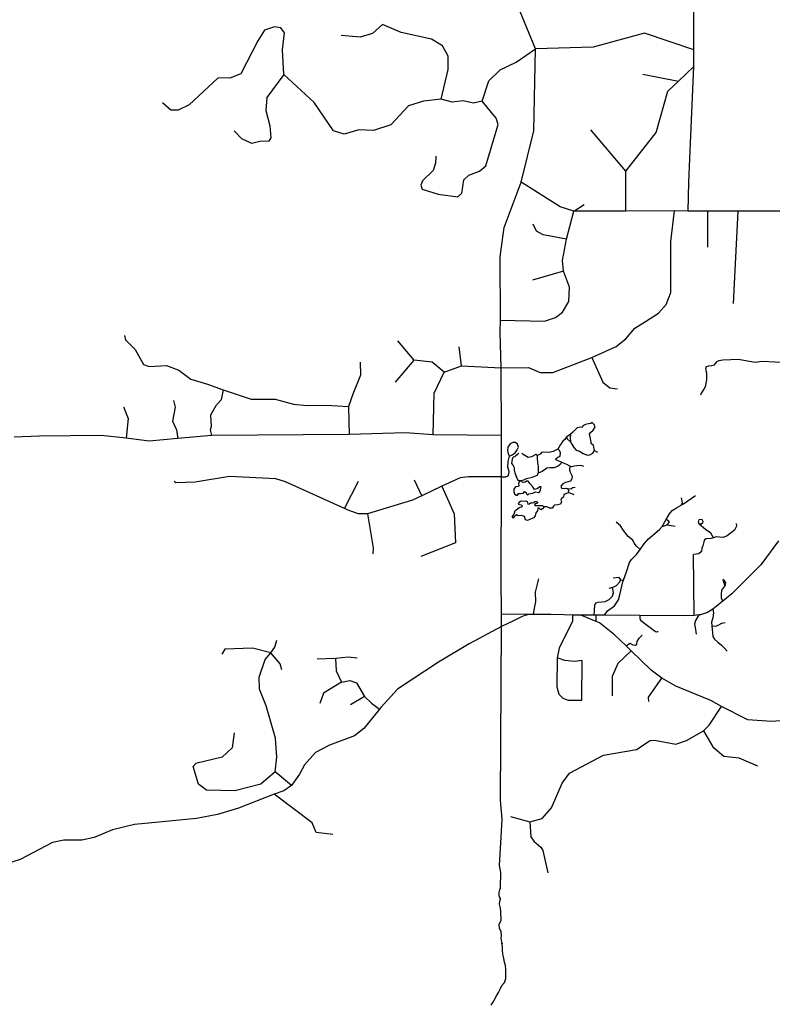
# Model space of a CAD drawing. Header units: millimetres. Extents: x 35 to 72953, y -43 to 70184.
# Tile 37 of 204: x 23149 to 26178, y 30762 to 34723. Entities that reach past the tile are written whole.
import ezdxf

# ---------------------------------------------------------------- set-up
doc = ezdxf.new("R2010")
doc.units = ezdxf.units.MM
doc.layers.add('roads_2', color=2, linetype='Continuous')
doc.layers.add('roads_3', color=3, linetype='Continuous')

msp = doc.modelspace()

# ---------------------------------------------------------------- linework, layer by layer
at = {"layer": 'roads_2'}
for points in [[(26333.89, 31911.67), (26174.38, 31899.32), (26079.51, 31906.69), (25974.25, 31959.77), (25930.93, 31984.66), (25789.76, 32041.35), (25733.44, 32074.52), (25690.72, 32106.62), (25609.64, 32183.41), (25589.57, 32203.28), (25543.67, 32248.7), (25483.34, 32295.9), (25468.84, 32302.33), (25407.3, 32326.92)], [(25468.84, 32302.33), (25468.93, 32327.15)]]:
    msp.add_lwpolyline(points, dxfattribs=at)
at = {"layer": 'roads_3'}
for points in [[(25088.82, 32281.62), (25088.26, 32330.85), (25086.54, 32480.07), (25088.3, 32884.35), (25088.95, 33050.66), (25087.08, 33321.85), (25083.58, 33465.89), (25084.07, 33513.66), (25082.95, 33768.43), (25098.93, 33887.16), (25167.97, 34069.59), (25218.62, 34275.73), (25224.87, 34605.61), (25101.81, 34906.42), (25088.16, 34982), (25089.99, 35200.48), (25090.15, 35457.53), (25086.99, 35769.88), (25085.87, 36321.15)], [(25839.06, 33952.48), (25842.62, 34068.99), (25850.53, 34257.09), (25853.11, 34319.16), (25862.07, 34534.98), (25862.1, 34601.49), (25862.15, 34701.25), (25862.76, 34754.93), (25862.19, 34956.2), (25856.49, 35154.49)], [(24610.01, 34703.54), (24569.06, 34666.85), (24519.02, 34652.31), (24443.74, 34659.39)], [(24845.28, 34403.68), (24874.16, 34522.85), (24873.18, 34575.65), (24851.48, 34617.9), (24806.53, 34644.58), (24685.27, 34671.81), (24610.01, 34703.54)], [(25010, 34395.04), (24976.14, 34387.52), (24933.71, 34396.59), (24889.74, 34390.59), (24845.28, 34403.68), (24775.05, 34395.68), (24714.39, 34375.61), (24643.6, 34299.21), (24573.86, 34276.63), (24514.23, 34279.18), (24454.6, 34262.62), (24412.67, 34276.23), (24334.42, 34389.93), (24212.73, 34502.15), (24207.24, 34601.22), (24215.36, 34669.6), (24199.71, 34689.73), (24174.95, 34693.77), (24134.53, 34680.73), (24107.21, 34637.99), (24039.41, 34504.78), (23994.93, 34487.72), (23948.45, 34488.76), (23831.14, 34380.22), (23787.68, 34358.62), (23757.35, 34358.15), (23724.03, 34388.34)], [(25862.1, 34601.49), (25664.34, 34668.1), (25456.99, 34612.79), (25224.87, 34605.61)], [(24824.43, 34173.38), (24822.89, 34145.72), (24812.77, 34116.56), (24770.81, 34074.85), (24763.21, 34056.75), (24769.77, 34041.66), (24833.42, 34020.5), (24912.25, 34010.39), (24928.42, 34024.47), (24936.55, 34078.77), (24956.77, 34097.87), (25000.24, 34113.94), (25025.51, 34135.05), (25075.13, 34300.97), (25067.06, 34326.11), (25010, 34395.04), (25036.83, 34476.99), (25082.84, 34521.72), (25148.04, 34551.35), (25224.87, 34605.61)], [(24212.73, 34502.15), (24144.45, 34409.17), (24139.36, 34357.37), (24156.5, 34296.02), (24160.5, 34247.23), (24151.9, 34234.67), (24115.53, 34232.67), (24083.18, 34224.65), (24042.77, 34243.79), (24012.98, 34275.5)], [(25656.62, 34503.38), (25800.16, 34475.37), (25862.07, 34534.98)], [(25588.6, 33952.65), (25588.69, 34113.9), (25711.22, 34269.02), (25758.41, 34435.27), (25800.16, 34475.37)], [(25588.69, 34113.9), (25447.49, 34280.25)], [(26266.82, 33952.21), (26040.75, 33952.36), (25916.88, 33952.43), (25839.06, 33952.48), (25784.38, 33953.58), (25588.6, 33952.65), (25428.47, 33952.76), (25380.13, 33952.79), (25324.57, 33969.92), (25167.97, 34069.59)], [(24813.1, 33052.22), (24817.85, 33221.01), (24857.83, 33305.07), (24926.78, 33329.68), (25087.08, 33321.85), (25197.17, 33323.05), (25244.01, 33302.84), (25295.22, 33303.23), (25451.66, 33364.5), (25550.15, 33408.65), (25588.35, 33438.86), (25625.54, 33481.21), (25668.48, 33508.35), (25720.47, 33541.76), (25750.58, 33577.45), (25769.99, 33624.84), (25770.17, 33830.17), (25784.38, 33953.58)], [(25261.76, 33510.2), (25305.4, 33524.13), (25334.07, 33546.12), (25359.89, 33588.68), (25362.4, 33646.88), (25337.39, 33711.24), (25333.6, 33753.95), (25349.37, 33840.11), (25380.13, 33952.79)], [(25380.13, 33952.79), (25420.76, 33979.76)], [(25916.88, 33952.43), (25916.81, 33807.24)], [(26021.73, 33581.62), (26040.75, 33952.36)], [(25349.37, 33840.11), (25255.66, 33857.09), (25228.89, 33872.69), (25216.28, 33900.63)], [(25337.39, 33711.24), (25213.37, 33674.68)], [(25084.07, 33513.66), (25261.76, 33510.2)], [(23571.6, 33452.33), (23575.63, 33435.23), (23613.51, 33395.98), (23648.33, 33336.11), (23670.56, 33327.03), (23740.8, 33332.02), (23789.81, 33313.37), (23837.79, 33276.62), (23905.49, 33256.46), (23968.11, 33234.03), (24081.13, 33195.58), (24178.19, 33196.15), (24251.55, 33176.28), (24306.9, 33171.14), (24383.73, 33171.84), (24473.04, 33166.45)], [(24857.83, 33305.07), (24810, 33345.03), (24737.29, 33352.93), (24671.39, 33430.57)], [(24926.78, 33329.68), (24917.41, 33407.28)], [(24661.17, 33264.91), (24737.29, 33352.93)], [(25451.66, 33364.5), (25495.83, 33264.54), (25524.57, 33241.95), (25554.83, 33237.45)], [(26242.27, 33341.9), (26137.93, 33347.18), (26109.23, 33343.71), (26040.26, 33355.94), (26010.97, 33354.11), (25978.49, 33353.65), (25962.64, 33349.96), (25953.48, 33345.78), (25942.33, 33332.73), (25933.42, 33330.01), (25920.8, 33329.53), (25911.64, 33325.85), (25909.9, 33317.22), (25913.11, 33302.44), (25913.09, 33273.85), (25907.88, 33245.76), (25902.93, 33236.41), (25892.52, 33220.88), (25889.79, 33212.26)], [(24519.04, 33344.56), (24521.03, 33292.76), (24489.65, 33216.86), (24473.04, 33166.45), (24473.81, 33107.38), (24475.73, 33054.07)], [(23968.11, 33234.03), (23959.85, 33193.46), (23938.76, 33169.43), (23917.81, 33131.67), (23920.03, 33086.86), (23916.06, 33071.46), (23920.79, 33049.64)], [(23567.35, 33165.2), (23586.01, 33117.91), (23578.07, 33039.76)], [(23768.49, 33190.7), (23775.56, 33164.04), (23764.39, 33108.22), (23780.54, 33073), (23785.34, 33038.52)], [(25349.87, 33044.58), (25352.57, 33036.53), (25365.4, 33025.18), (25370.86, 33014.75), (25380.09, 33001.45), (25389.22, 32991.47), (25402.4, 32986.58), (25417.57, 32978.15), (25434.29, 32970.62), (25444.03, 32972.54), (25455.73, 32978.9), (25462.63, 32990.14), (25458.28, 33009.83), (25449.81, 33017.92), (25449.25, 33024.24), (25445.39, 33042.76), (25442.39, 33055.06), (25446.72, 33062.04), (25457.47, 33072.01), (25465.58, 33083.54), (25460.97, 33094.29), (25452.87, 33102.06), (25447.59, 33098.18), (25438.17, 33096.52), (25426.17, 33094.84), (25416.27, 33089.59), (25413.22, 33082.1), (25404.72, 33083.03), (25392.67, 33081.44), (25387.95, 33075.16), (25373.81, 33062.08), (25365.7, 33054.99), (25355.24, 33047.68), (25349.87, 33044.58), (25342.8, 33034.61), (25335.73, 33026.97), (25329.98, 33018.88), (25325.83, 33013.23), (25318.94, 33001.85), (25315.17, 32996.47), (25312.91, 32993.25), (25296.7, 32985.97), (25280.12, 32982.22), (25257.51, 32982.89), (25248.72, 32981.55), (25244.32, 32975.14), (25233.06, 32969.97)], [(25088.95, 33050.66), (24813.1, 33052.22), (24702.5, 33061.37), (24475.73, 33054.07), (23920.79, 33049.64), (23785.34, 33038.52), (23669.86, 33027.19), (23578.07, 33039.76), (23477.81, 33050.28), (23228.62, 33048.01), (23126.56, 33042.83)], [(25365.7, 33054.99), (25364.44, 33040.55), (25365.4, 33025.18)], [(25088.3, 32884.35), (25106.03, 32884.29), (25114.62, 32888.31), (25118.42, 32895.86), (25118.93, 32904.66), (25114.14, 32922.76), (25115.16, 32945.65), (25120.25, 32966.8), (25131.1, 32972.05), (25142.72, 32980.84), (25151.32, 32992.15), (25156.38, 33002.96), (25153.36, 33014.78), (25145.02, 33021.83), (25134.41, 33022.34), (25123.08, 33016.36), (25113.25, 33002.61), (25112.01, 32989.49), (25115.25, 32976.07), (25120.25, 32966.8)], [(25419.47, 32925.1), (25413.66, 32928.37), (25404.35, 32928.72), (25392.1, 32927.84), (25381.74, 32926.07), (25372.01, 32924.04), (25363.71, 32926.81), (25351.41, 32933.18), (25338.41, 32939.17), (25329.27, 32942.49), (25316.12, 32947.97), (25307.56, 32952.35), (25308.23, 32957.68), (25314.68, 32963.09), (25324.9, 32966.38), (25326.47, 32982.19), (25320.45, 32991.17), (25315.17, 32996.47)], [(25157.97, 32979.3), (25152.91, 32973.78), (25144.31, 32967.24), (25134.37, 32961.24), (25131.54, 32954.48), (25129.02, 32937.81), (25135.76, 32928.84), (25140.03, 32921.52), (25139.99, 32910.71), (25142.67, 32899.41), (25148.41, 32882.09), (25154.36, 32871.03), (25159.41, 32868.48), (25168.81, 32868.75), (25178.17, 32871.56), (25189.56, 32877.03), (25211.49, 32882.1), (25226.64, 32887.48), (25234.57, 32892.12), (25236.08, 32898.21), (25236.93, 32901.65), (25237.4, 32909.75), (25237.04, 32923.71), (25235.26, 32940.34), (25233.19, 32959.41), (25233.06, 32969.97), (25226.91, 32973.85), (25208.51, 32964.41), (25196.17, 32961.87), (25188.35, 32965.42), (25182.52, 32969.97), (25176.21, 32974.18), (25170.18, 32978.95)], [(25462.63, 32990.14), (25474.07, 32983.66)], [(25363.71, 32926.81), (25361.85, 32912), (25364.67, 32902.25), (25372.49, 32887.06), (25371.07, 32876.31), (25365.78, 32865.89), (25346.56, 32861.02), (25335.39, 32855.32), (25326.96, 32846.82), (25331.77, 32837.27), (25347.12, 32838.19), (25355.72, 32835.57), (25357.5, 32828.82), (25356.49, 32819.76), (25349.84, 32816.79), (25339.28, 32812.92), (25337.74, 32802.19), (25331.63, 32799.23), (25327.55, 32790.06), (25329.38, 32783.35), (25325.85, 32773.21), (25315.38, 32770.84), (25302.06, 32769.13), (25297.33, 32765.98), (25292.39, 32757.93), (25281.02, 32757.67), (25272.56, 32763.74), (25259.93, 32762.98), (25259.84, 32762.97), (25253.24, 32754.97), (25246.57, 32750.73), (25239.66, 32757.56), (25234.38, 32757.18), (25233.92, 32747.38), (25226.03, 32738.61), (25223.48, 32726.54), (25217.83, 32718.97), (25205.26, 32713.01), (25192.52, 32707.88), (25184.79, 32711.02), (25181.34, 32723.7), (25168.73, 32728.07), (25155.57, 32726.63), (25148.17, 32730.78), (25139.73, 32722.47), (25134.94, 32718.11), (25131.15, 32720.94), (25134.71, 32728.9), (25141.5, 32740.32), (25142.51, 32745.63), (25147.06, 32751.62), (25159.86, 32760.71), (25168.66, 32762.57), (25173.25, 32765.69), (25169.46, 32770.26), (25160.72, 32771.12), (25157.36, 32776.86), (25163.44, 32784.88), (25169.5, 32786.86), (25177.42, 32786.19), (25185.98, 32787.61), (25191.1, 32784.44), (25193.93, 32773.24), (25199.74, 32774.65), (25205.26, 32779.15), (25212.37, 32779.29), (25219.34, 32780.84), (25220.69, 32785.01), (25229.23, 32784.94), (25233.08, 32782.1), (25233.38, 32777.69), (25228.93, 32776), (25223.54, 32775.83), (25221.59, 32770.61), (25225.01, 32768.36), (25244.67, 32768.63), (25252.76, 32768.57), (25259.93, 32762.98)], [(25329.27, 32942.49), (25325.31, 32934.53), (25316.64, 32927.33), (25307.22, 32922.45), (25298.36, 32919.36), (25290.35, 32919.58), (25282.54, 32919.92), (25271.14, 32918.26), (25264.92, 32914.05), (25252.57, 32905.19), (25236.08, 32898.21)], [(25088.3, 32884.35), (24955.96, 32884.16), (24921.6, 32880.16), (24848.91, 32845.77), (24768.07, 32807.52), (24730.51, 32789.75), (24549.55, 32735.54), (24513.17, 32734.56), (24477.79, 32747.66), (24457.12, 32756.92), (24219.13, 32863.51), (24180.73, 32875.61), (23993.74, 32885.79), (23855.26, 32861.74), (23778.44, 32859.79), (23771.37, 32864.83)], [(24457.12, 32756.92), (24513.25, 32866.33)], [(24768.07, 32807.52), (24737.64, 32870.22)], [(24848.91, 32845.77), (24897.25, 32734.32), (24903.25, 32617.64), (24763.72, 32563.4)], [(25159.41, 32868.48), (25159.94, 32863.9), (25156.53, 32856.44), (25158.32, 32849.09), (25156.11, 32844.67), (25144.91, 32843.59), (25137.67, 32834.59), (25138.41, 32824.72), (25140.68, 32815.93), (25147.07, 32810.27), (25152.35, 32810.15), (25157.37, 32816.2), (25165.11, 32816.13), (25177.12, 32818.23), (25180.93, 32824.32), (25187.8, 32821.32), (25189.33, 32814.61), (25194.17, 32811.98), (25198.95, 32815.38), (25214.77, 32818.41), (25224.88, 32823.74), (25236.83, 32820.67), (25242.78, 32824.12), (25244.8, 32831.15), (25246.41, 32837.69), (25248.46, 32843.18), (25242.55, 32843.57), (25232.5, 32835.2), (25221.19, 32833.46), (25213.82, 32844.03), (25203.27, 32855.89), (25195.27, 32866.76), (25188.68, 32866.63), (25183.22, 32862.38), (25175.03, 32860.65), (25169.39, 32863.73), (25168.81, 32868.75)], [(25384.42, 32840.61), (25375.29, 32839.83), (25367.26, 32833.65), (25355.72, 32835.57)], [(25381, 32810.95), (25365.08, 32817.49), (25356.49, 32819.76)], [(25503.15, 32326.92), (25514.79, 32344.35), (25543.03, 32364.79), (25558.64, 32388.43), (25564.6, 32408.64), (25576.51, 32460.86), (25579.31, 32468.42), (25591.39, 32501.02), (25604.03, 32538.72), (25611.72, 32551.53), (25632.03, 32571.72), (25646.28, 32591.95), (25661.02, 32612.85), (25680.59, 32634.04), (25724.68, 32671.71), (25734.34, 32684.28), (25750.87, 32711.75), (25764.58, 32734.52), (25775.24, 32748.57), (25793.06, 32759.15), (25812.03, 32769.66), (25821.05, 32774.66), (25869.72, 32808.6)], [(25812.03, 32769.66), (25816.97, 32779.8), (25812.77, 32799.51)], [(24549.55, 32735.54), (24571.7, 32598.72), (24570.68, 32574.58)], [(25646.28, 32591.95), (25631.42, 32604.46), (25622.03, 32616.53), (25617.33, 32629.59), (25598.27, 32644.15), (25579.46, 32668.06), (25567.35, 32686.54), (25549.52, 32702.08)], [(25734.34, 32684.28), (25755.03, 32690.39), (25764.19, 32701.47), (25759.49, 32707.88), (25750.87, 32711.75)], [(25755.03, 32690.39), (25787.15, 32685.09)], [(26032.82, 32696.41), (26034.06, 32685.81), (26025.39, 32668.57), (25996.65, 32646.65), (25980.24, 32639.25), (25951.89, 32642.05), (25941.15, 32638.43), (25932.27, 32635.44), (25912.67, 32634.4), (25905.65, 32630.22), (25902.85, 32621.86), (25898.29, 32605.84), (25894.09, 32596.77), (25893.03, 32583.54), (25882.17, 32573.43), (25861.08, 32571.48)], [(25941.15, 32638.43), (25931.05, 32656.79), (25909.76, 32672.56), (25884.02, 32693.52), (25880.81, 32701.65), (25884.28, 32711.51), (25893.93, 32712.98), (25898.88, 32705.34), (25897.64, 32697.21), (25891.94, 32693.02), (25884.02, 32693.52)], [(26203.3, 32626.8), (26131.53, 32530.25), (26014.7, 32412.86), (25978.65, 32383.38), (25939.29, 32351.2), (25917.69, 32338.66), (25888.87, 32328.98), (25882.25, 32328.15), (25863.41, 32325.8), (25822.54, 32324.81), (25645.59, 32325.98), (25503.15, 32326.92), (25468.93, 32327.15)], [(25863.41, 32325.8), (25861.08, 32571.48)], [(25216.62, 32330.2), (25220.67, 32355.15), (25226.64, 32380.58), (25225.6, 32419.26), (25239.12, 32473.09)], [(25461.12, 32327.12), (25463.38, 32367.7), (25468.57, 32376.57), (25477.49, 32379.76), (25505.97, 32382.22), (25522.31, 32390.09), (25535.69, 32403.14), (25538.67, 32418.43), (25534.72, 32439.13), (25550.82, 32447), (25563.21, 32460.55), (25568.41, 32469.41), (25579.31, 32468.42)], [(25568.41, 32469.41), (25561.97, 32478.28), (25538.2, 32476.33)], [(25978.65, 32383.38), (25973.69, 32396.02), (25973.2, 32412.28), (25975.68, 32427.31), (25983.61, 32438.15), (25986.93, 32444.38), (25990.31, 32450.72), (25991.3, 32458.6), (25986.1, 32465.51), (25979.43, 32470.67), (25986.93, 32444.38)], [(25534.72, 32439.13), (25519.86, 32434.94)], [(25200.77, 32330.37), (25181.81, 32325.45), (25168.73, 32320.32), (25136.87, 32303.93), (25088.82, 32281.62), (24958.89, 32211.67), (24834.83, 32137.68), (24670.02, 32028.99), (24602.8, 31956.15), (24597.49, 31949.53), (24534.31, 31870.71), (24497.22, 31842.51), (24396.73, 31804.9), (24340.16, 31775.39), (24295.21, 31724.62), (24276, 31687.18), (24243.7, 31641.4), (24212.27, 31621.02), (24174.05, 31607.78), (24029.48, 31550.85), (23946.15, 31524.74), (23861.1, 31509.92), (23708.88, 31493.91), (23611.66, 31485.58), (23523.41, 31464.16), (23449.15, 31432.98), (23399.35, 31422.36), (23327.7, 31421.81), (23281.02, 31412.83), (23152.03, 31344.61), (23092.95, 31325.44)], [(25200.77, 32330.37), (25088.26, 32330.85)], [(25286.34, 32329.47), (25216.62, 32330.2), (25200.77, 32330.37)], [(25339.55, 32329.22), (25286.34, 32329.47)], [(25374.61, 32327.57), (25374.59, 32303), (25320.96, 32194.9), (25312.35, 32155.17), (25310.76, 32038.48), (25318.83, 32009.8), (25335, 31993.7), (25356.72, 31985.14), (25412.32, 31985.61), (25412.91, 32145.05), (25382.08, 32141.04), (25343.17, 32145.09), (25312.35, 32155.17)], [(25407.3, 32326.92), (25374.61, 32327.57), (25339.55, 32329.22)], [(25468.93, 32327.15), (25461.12, 32327.12), (25407.3, 32326.92)], [(25645.59, 32325.98), (25645.57, 32312.41), (25649.53, 32305.26), (25707.7, 32261.37), (25715.37, 32259.89), (25718.59, 32262.84)], [(25882.25, 32328.15), (25869.41, 32305.89), (25865.68, 32290.86), (25868.15, 32277.06), (25871.85, 32250.44)], [(25939.29, 32351.2), (25941.72, 32336.16), (25938.73, 32316.7), (25933.04, 32298.46), (25934.68, 32283.96), (25939.44, 32241.79), (25945.14, 32231.19), (25958.5, 32218.85), (25974.1, 32207.02), (25983.49, 32197.16), (25995.86, 32182.12)], [(25084.11, 31230.84), (25085.41, 31292.46), (25079.86, 31319.88), (25087.52, 31434.06), (25091.6, 31506.74), (25084.52, 31583.71), (25088.82, 32281.62)], [(25934.68, 32283.96), (25950.61, 32283.42), (25962.99, 32288.34), (25975.13, 32294.74), (25988.99, 32297.45)], [(25589.57, 32203.28), (25604.18, 32214.85), (25616.8, 32208.43), (25627.2, 32206.21), (25633.64, 32210.15), (25634.88, 32221.49), (25642.56, 32234.79), (25654.2, 32246.37)], [(24176.93, 31696.42), (24184.62, 31756.54), (24179.41, 31833.05), (24140.94, 31963.03), (24113.87, 32029.59), (24112.84, 32077.56), (24136.67, 32148.84), (24159.84, 32176.1), (24176.17, 32198.68), (24184.25, 32226.23)], [(24204.89, 32107.01), (24197.83, 32132.17), (24159.84, 32176.1), (24086.69, 32195.12), (23975.5, 32191.17), (23962.34, 32171.06)], [(25609.64, 32183.41), (25555.93, 32132.4), (25533.67, 32081.11), (25533.63, 32003.14)], [(24507.41, 32154.9), (24471.28, 32158.43), (24419.9, 32152.84), (24346.03, 32149.67)], [(24419.9, 32152.84), (24423.43, 32103.75), (24444.73, 32058.42), (24478.04, 32063.9), (24504.23, 32054.71), (24536.85, 31999.87), (24565.67, 31972.99), (24597.49, 31949.53)], [(24444.73, 32058.42), (24372.7, 32014.16), (24357.85, 31971.34)], [(25681.44, 31980.36), (25680.57, 31996.85), (25733.44, 32074.52)], [(24536.85, 31999.87), (24480.98, 31967.03)], [(25901.5, 31861.61), (25924.69, 31884.35), (25974.25, 31959.77)], [(24012.16, 31854.15), (24004.28, 31793.79), (23964.64, 31755.44), (23858.6, 31730.8)], [(25123.96, 31517.98), (25202.42, 31495.36), (25252.34, 31509.86), (25289.76, 31552.09), (25332.27, 31651.66), (25362.62, 31691.88), (25499.13, 31764.24), (25631.57, 31787.31), (25686.16, 31822.49), (25704.36, 31824.49), (25790.28, 31808.35), (25832.74, 31823.42), (25901.5, 31861.61)], [(25901.5, 31861.61), (25938.86, 31798.22), (25983.32, 31759.97), (26043.97, 31753.9), (26118.76, 31720.66)], [(23901.19, 31623.42), (23868.81, 31647.79), (23847.02, 31718.52), (23858.6, 31730.8)], [(24176.93, 31696.42), (24120.05, 31647.87), (24015.38, 31620.6), (23901.19, 31623.42)], [(24243.7, 31641.4), (24176.93, 31696.42)], [(24410.17, 31444.44), (24342.44, 31453.53), (24326.3, 31491.77), (24174.05, 31607.78)], [(25202.42, 31495.36), (25206.25, 31436.17), (25218.11, 31417.76), (25246.45, 31393.8), (25254.17, 31380.72), (25274.85, 31290.7)], [(25047.35, 30758.43), (25053.48, 30768.63), (25058.57, 30778.82), (25067.63, 30796), (25076.87, 30809.96), (25083.76, 30825.25), (25089.51, 30837.55), (25100.17, 30848.97), (25105.64, 30865.37), (25106.12, 30882.1), (25105.48, 30901.61), (25104.07, 30918.24), (25101.06, 30931.21), (25098.43, 30945.96), (25095.99, 30953.27), (25093.17, 30963.58), (25091.86, 30979.55), (25092.06, 30994.4), (25090.27, 31007.59), (25091.97, 31006.59), (25089.8, 31011.47), (25086.7, 31027.99), (25088.22, 31038.19), (25086.62, 31053.26), (25080.51, 31068.01), (25079.58, 31084.3), (25086.56, 31098.71), (25086.75, 31110.02), (25085.35, 31124.87), (25085.07, 31134.74), (25084.89, 31148.37), (25079.91, 31165), (25082.08, 31177.3), (25084.63, 31184.84), (25084.72, 31187.61), (25080.58, 31193.93), (25078.89, 31198.14), (25079.37, 31211.11), (25081.73, 31222.86), (25084.11, 31230.84)]]:
    msp.add_lwpolyline(points, dxfattribs=at)

doc.saveas('drawing.dxf')
